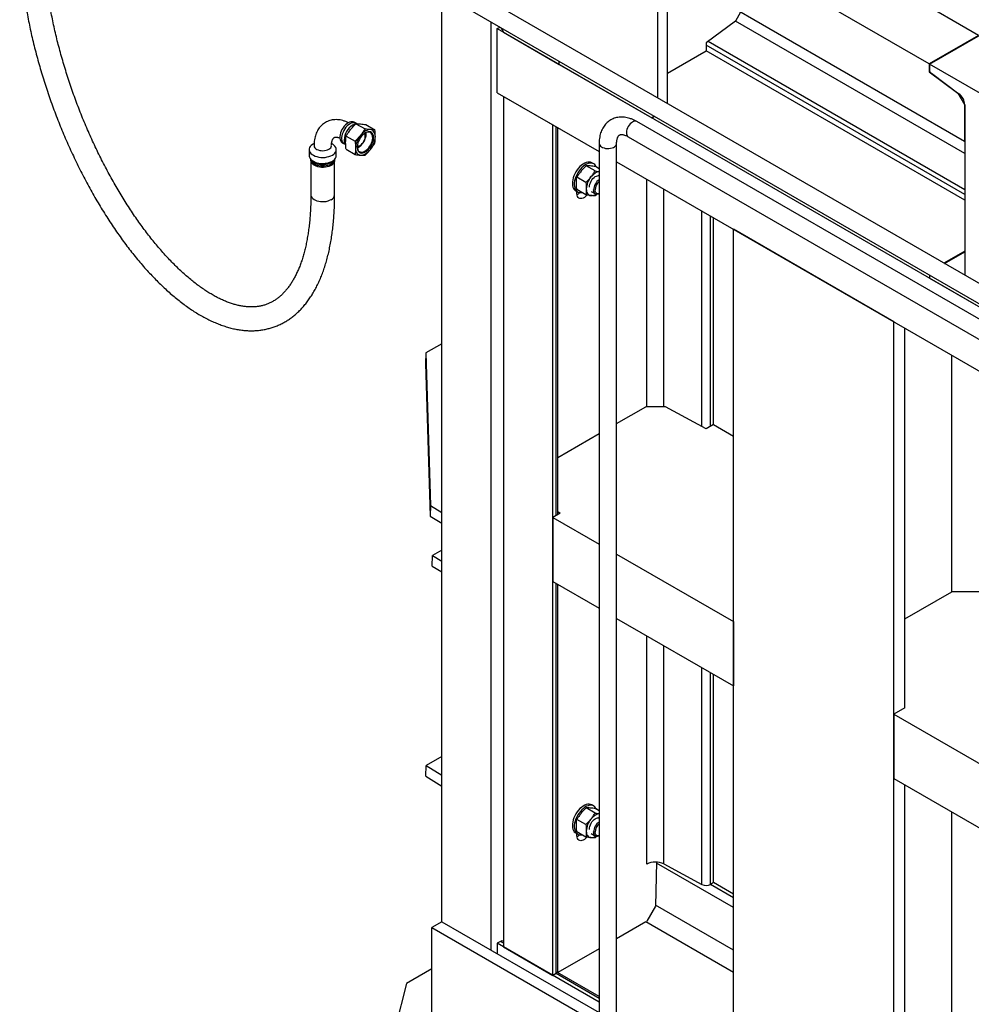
# Model space of a CAD drawing. Header units: millimetres. Extents: x 0 to 25230, y 0 to 17820.
# Tile 7 of 214: x 3034 to 4123, y 10866 to 11993. Entities that reach past the tile are written whole.
import ezdxf

# ---------------------------------------------------------------- set-up
doc = ezdxf.new("R2010")
doc.units = ezdxf.units.MM
doc.linetypes.add('SLD-Sólida', pattern=[0])
doc.layers.add('REFERÊNCIAS', color=9, linetype='SLD-Sólida')

msp = doc.modelspace()

# ---------------------------------------------------------------- linework, layer by layer
at = {"color": 7, "linetype": 'SLD-Sólida', "lineweight": 25, "ltscale": 30}
for p, q in [((4797.1, 11307.2), (3192.9, 12233.3)), ((3182.9, 12215.9), (4787.1, 11289.9)), ((3418, 11874.9), (3416.4, 11875.8)), ((3419.5, 11874), (3418.5, 11874.6)), ((3418.6, 11874), (3429, 11868.1)), ((3429.9, 11873), (3440.3, 11867)), ((4761.7, 11286.8), (3740.2, 11876.5)), ((3407.3, 11860), (3417.7, 11854)), ((3429.3, 11862.3), (3429, 11863.1)), ((3730.2, 11859.2), (4751.7, 11269.5)), ((3365.1, 11844.5), (3365.1, 11837.6)), ((3370.7, 11851.4), (3369.6, 11850.8)), ((3391.6, 11850.8), (3390.7, 11851.3)), ((3396.1, 11837.6), (3396.1, 11844.5)), ((3402.9, 11852.5), (3404.5, 11851.5)), ((3405, 11851.2), (3406.2, 11850.5)), ((3407.3, 11844.9), (3417.7, 11838.9)), ((3420.1, 11846.3), (3421.5, 11847)), ((3420.2, 11847.9), (3421.1, 11848)), ((3696.9, 11851.5), (3696.9, 10195.6)), ((3716.9, 10195.6), (3716.9, 11851.5)), ((3367, 11831.9), (3367, 11792.7)), ((3394.2, 11792.7), (3394.2, 11831.9))]:
    msp.add_line(p, q, dxfattribs=at)
at = {"color": 7, "linetype": 'SLD-Sólida', "lineweight": 25, "ltscale": 30, "flags": 128}
for points in [[(3416.4, 11875.8), (3415.5, 11876.2), (3414.2, 11876.4), (3412.7, 11876.3), (3411.2, 11875.9), (3409.6, 11875.1), (3408.1, 11874.1), (3406.5, 11872.7), (3405.1, 11871.2), (3403.8, 11869.4), (3402.6, 11867.5), (3401.7, 11865.5), (3400.9, 11863.5), (3400.4, 11861.5), (3400.1, 11859.6), (3400.1, 11857.7), (3400.4, 11856.1), (3400.9, 11854.7), (3401.7, 11853.5), (3402.6, 11852.6), (3402.9, 11852.5)], [(3418.5, 11874.6), (3417.6, 11875), (3416.3, 11875.2), (3414.9, 11875.1), (3413.3, 11874.7), (3411.8, 11873.9), (3410.2, 11872.9), (3408.7, 11871.5), (3407.2, 11870), (3405.9, 11868.2), (3404.7, 11866.3), (3403.8, 11864.3), (3403, 11862.3), (3402.5, 11860.3), (3402.2, 11858.3), (3402.2, 11856.5), (3402.5, 11854.9), (3403, 11853.4), (3403.8, 11852.3), (3404.7, 11851.4), (3405, 11851.2)], [(3435.1, 11867.3), (3433.8, 11867.3), (3432.4, 11867), (3430.9, 11866.5), (3429.4, 11865.8), (3428, 11864.8), (3426.5, 11863.6), (3425.1, 11862.3), (3423.8, 11860.7)], [(3440.8, 11859.2), (3440.7, 11860.9), (3440.4, 11862.4), (3439.9, 11863.7), (3439.2, 11864.9), (3438.4, 11865.8), (3437.4, 11866.6), (3436.3, 11867), (3435.1, 11867.3)], [(3735.2, 11876), (3733.9, 11875.1), (3732.6, 11873.9), (3731.4, 11872.5), (3730.3, 11870.9), (3729.5, 11869.2), (3728.8, 11867.5), (3728.4, 11865.8), (3728.2, 11864.1), (3728.2, 11862.6), (3728.5, 11861.3), (3729.1, 11860.2), (3729.9, 11859.4), (3730.2, 11859.2)], [(3429.4, 11841.8), (3431, 11842.8), (3432.5, 11844.2), (3433.9, 11845.7), (3435.2, 11847.4), (3436.4, 11849.3), (3437.3, 11851.3), (3438.1, 11853.3), (3438.6, 11855.3), (3438.8, 11857.2), (3438.8, 11859), (3438.6, 11860.7), (3438.1, 11862.1), (3437.3, 11863.2), (3436.4, 11864.1), (3435.2, 11864.7), (3433.9, 11864.9), (3432.5, 11864.8), (3431, 11864.3), (3429.4, 11863.6), (3427.9, 11862.6), (3426.4, 11861.2), (3424.9, 11859.7), (3423.6, 11858), (3422.5, 11856.1), (3421.5, 11854.1), (3420.8, 11852.1), (3420.3, 11850.1), (3420, 11848.2), (3420, 11846.4), (3420.3, 11844.7), (3420.8, 11843.3), (3421.5, 11842.2), (3422.5, 11841.3), (3423.6, 11840.8), (3424.9, 11840.5), (3426.4, 11840.6), (3427.9, 11841.1), (3429.4, 11841.8)], [(3423.4, 11848.9), (3424.6, 11849.8), (3425.9, 11850.9), (3427, 11852.3), (3428, 11853.8), (3428.8, 11855.4), (3429.3, 11857.1), (3429.6, 11858.7), (3429.7, 11860.3), (3429.5, 11861.6), (3429.1, 11862.7), (3428.8, 11863.2)], [(3423.4, 11849.3), (3424.6, 11850.1), (3425.8, 11851.3), (3426.9, 11852.6), (3427.8, 11854.1), (3428.6, 11855.7), (3429.1, 11857.4), (3429.3, 11858.9), (3429.3, 11860.4), (3429.1, 11861.7), (3428.6, 11862.7), (3428.4, 11862.9)], [(3428.9, 11842.7), (3430.4, 11843.7), (3431.9, 11845), (3433.3, 11846.5), (3434.5, 11848.2), (3435.6, 11850.1), (3436.5, 11852), (3437.2, 11853.9), (3437.6, 11855.9), (3437.8, 11857.7), (3437.7, 11859.4), (3437.4, 11860.9), (3436.9, 11862.2), (3436.1, 11863.3), (3435.1, 11864), (3433.9, 11864.4), (3432.6, 11864.5), (3431.2, 11864.3), (3429.7, 11863.7), (3429.2, 11863.4)], [(3429, 11863.1), (3428.9, 11863.3), (3428.9, 11863.3)], [(3369.6, 11850.8), (3368.8, 11850.3), (3367.4, 11849.2), (3366.3, 11848), (3365.5, 11846.7), (3365.1, 11845.3), (3365.1, 11844), (3365.4, 11842.6), (3366.1, 11841.3), (3367.1, 11840), (3368.4, 11838.9), (3370, 11837.9), (3371.9, 11837), (3374, 11836.4), (3376.2, 11835.9), (3378.5, 11835.6), (3380.9, 11835.5), (3383.2, 11835.6), (3385.5, 11836), (3387.7, 11836.5), (3389.7, 11837.2), (3391.6, 11838.1)], [(3370.6, 11849), (3370.6, 11848.6), (3370.9, 11847.5), (3371.6, 11846.5), (3372.6, 11845.5), (3373.8, 11844.7), (3375.4, 11844.1), (3377.1, 11843.6), (3378.9, 11843.3), (3380.8, 11843.2), (3382.7, 11843.3), (3384.5, 11843.7), (3386.2, 11844.2), (3387.6, 11844.9)], [(3391.6, 11838.1), (3393.1, 11839.2), (3394.4, 11840.3), (3395.3, 11841.6), (3395.9, 11842.9), (3396.1, 11844.3), (3396, 11845.7), (3395.5, 11847), (3394.6, 11848.3), (3393.4, 11849.5), (3392, 11850.6), (3391.6, 11850.8)], [(3418.1, 11846.2), (3418.2, 11844.5), (3418.5, 11843), (3419, 11841.7), (3419.6, 11840.5), (3420.5, 11839.6), (3421.4, 11838.8), (3422.5, 11838.4), (3423.8, 11838.1)], [(3420, 11847.9), (3420, 11847.9), (3420.2, 11847.9)], [(3420, 11847.6), (3420, 11847.4), (3420.2, 11845.8), (3420.6, 11844.4), (3421.3, 11843.2), (3422.2, 11842.3), (3423.3, 11841.8), (3424.6, 11841.5), (3425.9, 11841.6), (3427.4, 11842), (3428.9, 11842.7)], [(3423.8, 11838.1), (3425.1, 11838.1), (3426.5, 11838.4), (3428, 11838.9), (3429.4, 11839.6), (3430.9, 11840.6), (3432.4, 11841.8), (3433.8, 11843.1), (3435.1, 11844.7)], [(3696.9, 11851.5), (3697.1, 11850.5), (3697.6, 11849.5), (3698.4, 11848.5), (3699.5, 11847.6), (3700.9, 11846.9), (3702.6, 11846.3), (3704.4, 11845.9), (3706.2, 11845.7), (3708.1, 11845.8), (3710, 11846), (3711.7, 11846.4), (3713.3, 11847), (3714.7, 11847.8), (3715.7, 11848.7), (3716.5, 11849.7), (3716.9, 11850.8), (3716.9, 11851.5)], [(3365.1, 11837.6), (3365.1, 11837.1), (3365.4, 11835.8), (3366.1, 11834.4), (3367.1, 11833.2), (3368.4, 11832.1), (3370, 11831.1), (3371.9, 11830.2), (3374, 11829.5), (3376.2, 11829), (3378.5, 11828.7), (3380.9, 11828.7), (3383.2, 11828.8), (3385.5, 11829.1), (3387.7, 11829.7), (3389.7, 11830.4), (3391.6, 11831.3)], [(3394.1, 11832.9), (3394.1, 11832.7), (3394.2, 11831.4), (3393.8, 11830.2), (3393.2, 11829), (3392.2, 11827.9), (3390.9, 11826.8), (3389.4, 11825.9), (3387.6, 11825.2), (3385.7, 11824.6), (3383.6, 11824.3), (3381.4, 11824.1), (3379.2, 11824.1), (3377.1, 11824.3), (3375, 11824.8), (3373.1, 11825.4), (3371.4, 11826.1), (3369.9, 11827.1), (3368.7, 11828.1), (3367.8, 11829.3), (3367.2, 11830.5), (3367, 11831.8), (3367.1, 11832.9)], [(3367.1, 11833.2), (3367.1, 11832.8), (3367.5, 11831.5), (3368.2, 11830.3), (3369.3, 11829.2), (3370.6, 11828.3), (3372.2, 11827.4), (3374.1, 11826.7), (3376, 11826.2), (3378.1, 11825.9), (3380.3, 11825.7), (3382.5, 11825.8), (3384.6, 11826.1), (3386.6, 11826.6), (3388.5, 11827.2), (3390.1, 11828)], [(3367.9, 11832.5), (3368.2, 11832), (3369.3, 11830.9), (3370.6, 11829.9), (3372.2, 11829), (3374.1, 11828.3), (3376, 11827.8), (3378.1, 11827.5), (3380.3, 11827.4), (3382.5, 11827.5), (3384.6, 11827.7), (3386.6, 11828.2), (3388.5, 11828.8), (3390.1, 11829.7)], [(3391.6, 11831.3), (3393.1, 11832.3), (3394.4, 11833.5), (3395.3, 11834.8), (3395.9, 11836.1), (3396.1, 11837.5), (3396.1, 11837.6)], [(3367, 11792.7), (3367, 11791.9), (3367.4, 11790.7), (3368.2, 11789.5), (3369.2, 11788.4), (3370.6, 11787.4), (3372.2, 11786.5), (3374, 11785.8), (3376, 11785.3), (3378.1, 11785), (3380.3, 11784.9), (3382.5, 11784.9), (3384.6, 11785.2), (3386.7, 11785.7), (3388.5, 11786.4), (3390.2, 11787.2)]]:
    msp.add_lwpolyline(points, dxfattribs=at)
at = {"color": 7, "linetype": 'SLD-Sólida', "lineweight": 25, "ltscale": 900}
for centre, radius, start, end in [((3425.5, 11855), 20.4, 121.5565, 178.4588), ((3738.1, 11872), 4.95, 65.185, 126.1255), ((3442.7, 11845), 24.6, 140.2279, 177.3607), ((3415.8, 11862.3), 14.5, 335.6378, 6.5276), ((3413.4, 11863.4), 17, 341.6164, 357.8817), ((3416.2, 11860.4), 24.6, 320.2279, 357.3607), ((3385.8, 11849.3), 4.82, 292.9339, 355.7212), ((3420.5, 11853.3), 5.31, 265.1742, 302.9422), ((3420.7, 11853.4), 4.91, 262.8879, 303.2339), ((3412.2, 11861.2), 17, 302.1318, 318.3808), ((3412.7, 11861.5), 16.9, 301.4108, 322.7158), ((3387.3, 11834.3), 6.84, 294.2599, 351.2128), ((3385.9, 11837.5), 8.85, 298.277, 325.5988), ((3387.5, 11793.3), 6.75, 293.9307, 354.7491)]:
    msp.add_arc(centre, radius, start, end, dxfattribs=at)
at = {"color": 7, "linetype": 'SLD-Sólida', "lineweight": 25, "ltscale": 30}
for points, knots in [([(3033.7, 12087.7), (3033.7, 12086.2), (3033.8, 12082), (3033.9, 12074.8), (3034.3, 12066.2), (3034.8, 12057.5), (3035.5, 12048.7), (3036.4, 12039.8), (3037.5, 12030.7), (3038.7, 12021.6), (3040.1, 12012.4), (3041.7, 12003.2), (3043.4, 11993.9), (3045.4, 11984.5), (3047.4, 11975.1), (3049.6, 11965.6), (3052, 11956.2), (3054.6, 11946.7), (3057.3, 11937.2), (3060.1, 11927.7), (3063.1, 11918.2), (3066.3, 11908.8), (3069.5, 11899.3), (3072.9, 11889.9), (3076.5, 11880.6), (3080.2, 11871.3), (3084, 11862.1), (3087.9, 11853), (3092, 11843.9), (3096.2, 11834.9), (3100.4, 11826.1), (3104.8, 11817.3), (3109.3, 11808.7), (3113.9, 11800.2), (3118.6, 11791.8), (3123.4, 11783.6), (3128.3, 11775.5), (3133.3, 11767.6), (3138.3, 11759.8), (3143.4, 11752.3), (3148.6, 11744.9), (3153.8, 11737.6), (3159.1, 11730.6), (3164.5, 11723.8), (3169.9, 11717.2), (3175.4, 11710.8), (3180.9, 11704.7), (3186.5, 11698.7), (3192, 11693.1), (3197.7, 11687.6), (3203.3, 11682.4), (3209, 11677.4), (3214.7, 11672.7), (3220.4, 11668.3), (3226.1, 11664.1), (3231.8, 11660.2), (3237.5, 11656.6), (3243.2, 11653.3), (3248.9, 11650.3), (3254.6, 11647.6), (3260.2, 11645.2), (3265.8, 11643.1), (3271.4, 11641.3), (3276.9, 11639.8), (3282.4, 11638.6), (3287.8, 11637.8), (3293.1, 11637.3), (3298.3, 11637.1), (3303.4, 11637.2), (3308.4, 11637.7), (3313.4, 11638.4), (3318.2, 11639.5), (3322.8, 11640.8), (3327.4, 11642.4), (3331.9, 11644.4), (3336.2, 11646.6), (3340.4, 11649.1), (3344.5, 11651.9), (3348.4, 11655), (3352.2, 11658.3), (3355.9, 11662), (3359.4, 11665.9), (3362.8, 11670.2), (3366, 11674.7), (3369.1, 11679.4), (3372, 11684.5), (3374.7, 11689.8), (3377.3, 11695.4), (3379.7, 11701.2), (3381.9, 11707.3), (3383.9, 11713.6), (3385.8, 11720.1), (3387.4, 11726.8), (3388.9, 11733.8), (3390.2, 11740.9), (3391.3, 11748.3), (3392.3, 11755.8), (3393, 11763.5), (3393.6, 11771.4), (3394, 11779.4), (3394.2, 11786.5), (3394.2, 11791), (3394.2, 11792.7)], [0, 0, 0, 0, 0.005364, 0.01558, 0.025788, 0.035987, 0.046179, 0.056364, 0.066541, 0.076713, 0.086878, 0.097039, 0.107194, 0.117345, 0.127492, 0.137635, 0.147776, 0.157913, 0.168048, 0.178182, 0.188313, 0.198444, 0.208573, 0.218702, 0.228831, 0.238959, 0.249088, 0.259218, 0.269349, 0.279482, 0.289616, 0.299752, 0.309891, 0.320032, 0.330177, 0.340326, 0.350479, 0.360636, 0.370799, 0.380967, 0.391141, 0.401322, 0.411509, 0.421705, 0.431908, 0.44212, 0.452341, 0.462571, 0.472812, 0.483062, 0.493323, 0.503593, 0.513873, 0.524162, 0.534457, 0.544758, 0.555061, 0.56536, 0.575651, 0.585926, 0.596178, 0.606396, 0.616571, 0.626691, 0.636748, 0.64673, 0.656633, 0.666451, 0.676184, 0.685837, 0.695418, 0.704937, 0.714409, 0.723851, 0.733281, 0.742712, 0.752161, 0.761645, 0.77118, 0.780779, 0.79045, 0.800201, 0.810034, 0.819946, 0.829935, 0.839993, 0.850111, 0.860279, 0.870486, 0.880725, 0.890984, 0.901258, 0.91154, 0.921825, 0.932108, 0.942385, 0.952657, 0.96292, 0.973174, 0.983419, 0.993655, 1, 1, 1, 1]), ([(3367, 11792.7), (3367, 11791.4), (3367, 11787.5), (3366.8, 11781.1), (3366.5, 11773.8), (3366, 11766.6), (3365.3, 11759.7), (3364.5, 11752.9), (3363.5, 11746.4), (3362.4, 11740.1), (3361.2, 11734), (3359.7, 11728.1), (3358.2, 11722.5), (3356.5, 11717.1), (3354.7, 11712), (3352.7, 11707.1), (3350.6, 11702.5), (3348.4, 11698.2), (3346.1, 11694.1), (3343.7, 11690.3), (3341.2, 11686.7), (3338.5, 11683.4), (3335.8, 11680.3), (3332.9, 11677.6), (3329.9, 11675), (3326.8, 11672.7), (3323.6, 11670.7), (3320.2, 11669), (3316.7, 11667.5), (3313.1, 11666.2), (3309.3, 11665.3), (3305.4, 11664.7), (3301.5, 11664.4), (3297.4, 11664.3), (3293.3, 11664.6), (3289.1, 11665.1), (3284.8, 11665.9), (3280.5, 11667), (3276.1, 11668.3), (3271.6, 11669.9), (3267, 11671.8), (3262.3, 11674), (3257.6, 11676.4), (3252.8, 11679.2), (3248, 11682.1), (3243.1, 11685.4), (3238.2, 11688.9), (3233.2, 11692.7), (3228.2, 11696.8), (3223.1, 11701.1), (3218.1, 11705.7), (3213, 11710.6), (3207.9, 11715.7), (3202.8, 11721), (3197.7, 11726.6), (3192.7, 11732.5), (3187.6, 11738.5), (3182.6, 11744.8), (3177.6, 11751.3), (3172.6, 11758), (3167.7, 11764.9), (3162.9, 11772), (3158.1, 11779.3), (3153.3, 11786.8), (3148.6, 11794.4), (3144, 11802.2), (3139.5, 11810.2), (3135.1, 11818.3), (3130.7, 11826.5), (3126.4, 11834.9), (3122.3, 11843.4), (3118.2, 11852), (3114.3, 11860.7), (3110.4, 11869.4), (3106.7, 11878.3), (3103.1, 11887.2), (3099.6, 11896.2), (3096.3, 11905.3), (3093.1, 11914.4), (3090, 11923.5), (3087.1, 11932.6), (3084.3, 11941.7), (3081.6, 11950.9), (3079.1, 11960), (3076.8, 11969.1), (3074.6, 11978.2), (3072.6, 11987.2), (3070.7, 11996.2), (3069, 12005.1), (3067.4, 12014), (3066, 12022.7), (3064.8, 12031.4), (3063.8, 12040), (3062.9, 12048.5), (3062.1, 12056.8), (3061.6, 12065), (3061.2, 12073.1), (3061, 12080.6), (3060.9, 12085.4), (3060.9, 12087.7)], [0, 0, 0, 0, 0.005409, 0.015647, 0.025876, 0.036092, 0.046298, 0.056492, 0.066674, 0.076846, 0.087007, 0.097158, 0.107302, 0.117441, 0.127579, 0.137719, 0.147866, 0.158028, 0.168216, 0.17844, 0.188716, 0.199062, 0.209499, 0.22005, 0.230741, 0.241593, 0.252622, 0.263828, 0.275185, 0.286641, 0.298099, 0.309463, 0.320673, 0.331703, 0.342554, 0.353241, 0.36379, 0.374226, 0.384575, 0.394857, 0.405089, 0.415288, 0.425463, 0.435625, 0.44578, 0.455933, 0.466089, 0.476249, 0.486417, 0.496594, 0.50678, 0.516977, 0.527186, 0.537405, 0.547634, 0.557875, 0.568125, 0.578385, 0.588654, 0.598931, 0.609216, 0.619509, 0.629809, 0.640115, 0.650426, 0.660744, 0.671065, 0.681392, 0.691722, 0.702055, 0.712392, 0.722731, 0.733072, 0.743415, 0.75376, 0.764105, 0.774452, 0.784798, 0.795145, 0.80549, 0.815835, 0.826179, 0.836521, 0.84686, 0.857198, 0.867532, 0.877863, 0.888191, 0.898514, 0.908832, 0.919146, 0.929453, 0.939755, 0.95005, 0.960337, 0.970617, 0.980888, 0.991151, 1, 1, 1, 1]), ([(3410.1, 11875.2), (3409.5, 11875.5), (3407.9, 11876.3), (3405.3, 11877.2), (3402.1, 11878.1), (3399, 11878.6), (3395.9, 11878.8), (3393, 11878.6), (3390.1, 11878.1), (3387.4, 11877.3), (3384.9, 11876.3), (3382.5, 11874.9), (3380.4, 11873.3), (3378.4, 11871.4), (3376.6, 11869.3), (3375.1, 11867), (3373.7, 11864.5), (3372.6, 11861.8), (3371.7, 11858.9), (3371.1, 11855.8), (3370.7, 11852.5), (3370.6, 11850.2), (3370.6, 11849)], [0, 0, 0, 0, 0.029281, 0.084887, 0.140004, 0.194274, 0.247386, 0.299168, 0.349618, 0.398888, 0.447228, 0.494951, 0.542392, 0.589788, 0.63748, 0.685787, 0.734984, 0.785271, 0.836739, 0.889347, 0.942925, 1, 1, 1, 1]), ([(3740.2, 11876.5), (3739.7, 11876.8), (3738.1, 11877.7), (3735.4, 11878.9), (3732.2, 11880.1), (3729.1, 11881), (3725.9, 11881.5), (3722.8, 11881.7), (3719.8, 11881.6), (3716.9, 11881.1), (3714.2, 11880.4), (3711.7, 11879.3), (3709.3, 11877.9), (3707.1, 11876.3), (3705.1, 11874.5), (3703.3, 11872.4), (3701.7, 11870.1), (3700.3, 11867.6), (3699.1, 11864.9), (3698.2, 11862), (3697.5, 11858.9), (3697.1, 11855.7), (3697, 11853.2), (3696.9, 11851.8), (3696.9, 11851.5)], [0, 0, 0, 0, 0.0283355, 0.0805078, 0.1326556, 0.1843669, 0.2353128, 0.2852061, 0.3338786, 0.3813178, 0.4276516, 0.4731068, 0.5179672, 0.5625431, 0.6070613, 0.6518297, 0.6971456, 0.7432662, 0.7903821, 0.8385871, 0.8878547, 0.9380381, 0.9871084, 1, 1, 1, 1]), ([(3407.3, 11860), (3408.1, 11861.2), (3409.7, 11863.7), (3411.5, 11866.1), (3412.5, 11867.3)], [0, 0, 0, 0, 0.498963, 1, 1, 1, 1]), ([(3412.5, 11867.3), (3413.4, 11868.4), (3415.4, 11870.8), (3417.5, 11873), (3418.6, 11874)], [0, 0, 0, 0, 0.498791, 1, 1, 1, 1]), ([(3418.3, 11873.7), (3418, 11873.6), (3417.1, 11873.5), (3415.9, 11873), (3415.1, 11872.5), (3414.7, 11872.3)], [0, 0, 0, 0, 0.226326, 0.708192, 1, 1, 1, 1]), ([(3418.6, 11874), (3419.4, 11874), (3421, 11874), (3422.9, 11873.9), (3423.8, 11873.8)], [0, 0, 0, 0, 0.498963, 1, 1, 1, 1]), ([(3423.8, 11873.8), (3424.7, 11873.7), (3426.7, 11873.5), (3428.8, 11873.2), (3429.9, 11873)], [0, 0, 0, 0, 0.498791, 1, 1, 1, 1]), ([(3429, 11868.1), (3428.2, 11866.8), (3426.6, 11864.3), (3424.7, 11861.9), (3423.8, 11860.7)], [0, 0, 0, 0, 0.498963, 1, 1, 1, 1]), ([(3435.1, 11867.3), (3434.1, 11867.4), (3432.2, 11867.6), (3430, 11867.9), (3429, 11868.1)], [0, 0, 0, 0, 0.498791, 1, 1, 1, 1]), ([(3440.3, 11867), (3439.5, 11867.1), (3437.9, 11867.1), (3436, 11867.2), (3435.1, 11867.3)], [0, 0, 0, 0, 0.498963, 1, 1, 1, 1]), ([(3440.8, 11859.2), (3440.7, 11860.5), (3440.7, 11863.1), (3440.4, 11865.8), (3440.3, 11867)], [0, 0, 0, 0, 0.51333, 1, 1, 1, 1]), ([(3390.6, 11849), (3390.6, 11849.3), (3390.6, 11850.4), (3390.7, 11852), (3391, 11853.6), (3391.4, 11855), (3391.9, 11856.1), (3392.4, 11856.9), (3392.9, 11857.6), (3393.4, 11858), (3393.9, 11858.3), (3394.5, 11858.6), (3395.2, 11858.7), (3396.2, 11858.7), (3397.3, 11858.6), (3398.7, 11858.3), (3399.7, 11857.9), (3400.2, 11857.8)], [0, 0, 0, 0, 0.033725, 0.097639, 0.161233, 0.224833, 0.28892, 0.354507, 0.423378, 0.498922, 0.588876, 0.672163, 0.743467, 0.808997, 0.871433, 0.93754, 1, 1, 1, 1]), ([(3405.1, 11855.6), (3405.1, 11855.5), (3405, 11854.7), (3405.2, 11853.4), (3405.7, 11851.6), (3406.3, 11850.2), (3406.8, 11849.4), (3406.9, 11849.2)], [0, 0, 0, 0, 0.051326, 0.333714, 0.604638, 0.865512, 1, 1, 1, 1]), ([(3406.8, 11852.7), (3406.8, 11854), (3406.9, 11856.5), (3407.1, 11858.8), (3407.3, 11860)], [0, 0, 0, 0, 0.51333, 1, 1, 1, 1]), ([(3423.8, 11860.7), (3422.8, 11859.6), (3420.9, 11857.3), (3418.7, 11855.1), (3417.7, 11854)], [0, 0, 0, 0, 0.498791, 1, 1, 1, 1]), ([(3440.3, 11852), (3440.4, 11853.1), (3440.7, 11855.5), (3440.7, 11858), (3440.8, 11859.2)], [0, 0, 0, 0, 0.498963, 1, 1, 1, 1]), ([(3716.9, 11851.5), (3716.9, 11851.9), (3717, 11852.9), (3717.1, 11854.5), (3717.4, 11856.2), (3717.8, 11857.6), (3718.3, 11858.8), (3718.8, 11859.7), (3719.3, 11860.4), (3719.8, 11860.9), (3720.4, 11861.2), (3721, 11861.5), (3721.8, 11861.7), (3722.8, 11861.7), (3724, 11861.6), (3725.3, 11861.3), (3726.9, 11860.8), (3728.6, 11860.1), (3729.7, 11859.5), (3730.2, 11859.2)], [0, 0, 0, 0, 0.029998, 0.08688, 0.143484, 0.200088, 0.257097, 0.315365, 0.37638, 0.442931, 0.521124, 0.597963, 0.661982, 0.720674, 0.776466, 0.835556, 0.893141, 0.950233, 1, 1, 1, 1]), ([(3407.3, 11844.9), (3407.1, 11846.2), (3406.9, 11848.9), (3406.8, 11851.4), (3406.8, 11852.7)], [0, 0, 0, 0, 0.498963, 1, 1, 1, 1]), ([(3417.7, 11854), (3417.8, 11852.7), (3418.1, 11850), (3418.1, 11847.4), (3418.1, 11846.2)], [0, 0, 0, 0, 0.498963, 1, 1, 1, 1]), ([(3418.1, 11846.2), (3418.1, 11844.9), (3418.1, 11842.4), (3417.8, 11840), (3417.7, 11838.9)], [0, 0, 0, 0, 0.51333, 1, 1, 1, 1]), ([(3429, 11837.9), (3430, 11839), (3432.2, 11841.2), (3434.1, 11843.5), (3435.1, 11844.7)], [0, 0, 0, 0, 0.498963, 1, 1, 1, 1]), ([(3435.1, 11844.7), (3436, 11845.8), (3437.9, 11848.2), (3439.5, 11850.7), (3440.3, 11852)], [0, 0, 0, 0, 0.498791, 1, 1, 1, 1]), ([(3417.7, 11838.9), (3418.7, 11838.7), (3420.9, 11838.4), (3422.8, 11838.2), (3423.8, 11838.1)], [0, 0, 0, 0, 0.498963, 1, 1, 1, 1]), ([(3423.8, 11838.1), (3424.7, 11838), (3426.5, 11837.9), (3428.2, 11837.9), (3429, 11837.9)], [0, 0, 0, 0, 0.498791, 1, 1, 1, 1])]:
    msp.add_open_spline(points, degree=3, knots=knots, dxfattribs=at)
at = {"layer": 'REFERÊNCIAS', "linetype": 'SLD-Sólida', "lineweight": 25, "ltscale": 30}
for p, q in [((4075, 11942.3), (8628.8, 14571.2)), ((4131.3, 11975.2), (3707.8, 12219.6)), ((4074.7, 11942.5), (3651.2, 12187)), ((4115.1, 11853.9), (3587.6, 12158.4)), ((3764.3, 11903.4), (3764.3, 12056.3)), ((3775, 11897.3), (3775, 12050.2)), ((3516.8, 10960.8), (3516.8, 12023.2)), ((3858.7, 12001.9), (3853.2, 11991.5)), ((3573.3, 10928.1), (3573.3, 11990.6)), ((3853.2, 11991.5), (3819.4, 11966.5)), ((4115.4, 11840.1), (3853.2, 11991.5)), ((3580.4, 11982.9), (3583.5, 11984.7)), ((3580.4, 11982.9), (4787.4, 11286.1)), ((3580.4, 11909.4), (3580.4, 11982.9)), ((3584.5, 11984.1), (3587.6, 11978.8)), ((3587.6, 11978.8), (3651.2, 11942)), ((4115.4, 11798.5), (3821.6, 11968.1)), ((4131.3, 11975.2), (4074.7, 11942.5)), ((3775, 11931.8), (3819.4, 11957.5)), ((3819.4, 11966.5), (3819.4, 11957.5)), ((4115.4, 11793.1), (3819.4, 11963.9)), ((4115.4, 11786.6), (3819.4, 11957.5)), ((3651.2, 11942), (3651.2, 11945.6)), ((3651.2, 11942), (3651.2, 11945.6)), ((3651.2, 11942), (3757.3, 11880.8)), ((4074.7, 11942.5), (4074.7, 11933.4)), ((4075.5, 11933.9), (4074.7, 11933.4)), ((4074.7, 11933.4), (4107.4, 11909.2)), ((4163.4, 11891.3), (4075, 11942.3)), ((4075, 11942.3), (4075, 11935.9)), ((4077.2, 11931.8), (4108.8, 11908.4)), ((3580.4, 11909.4), (3696.9, 11842.1)), ((3587.5, 11905.3), (3644, 11872.7)), ((3587.5, 11905.3), (3587.5, 10932)), ((4107.5, 11909.3), (4107.4, 11909.2)), ((4107.4, 11909.2), (4115.1, 11896)), ((4115.4, 11896.2), (4115.1, 11896)), ((4115.1, 11896), (4115.1, 11853.9)), ((4115.4, 11895.8), (4115.4, 11700.7)), ((3757.3, 11880.8), (3760.4, 11882.6)), ((3760.4, 11882.6), (3757.3, 11880.8)), ((3644, 10899.4), (3644, 11872.7)), ((3647.6, 11425.6), (3647.6, 11870.6)), ((3649.7, 11426.8), (3649.7, 11869.4)), ((4115.1, 11853.9), (4115.4, 11854.1)), ((3692.4, 11820), (3682, 11826)), ((3690.8, 11828.1), (3688.6, 11829.3)), ((3696.9, 11822.5), (3692.6, 11825)), ((3716.9, 11830.6), (4633.7, 11301.4)), ((3681.8, 11806.8), (3671.4, 11812.8)), ((3696.9, 11814.4), (3696.4, 11814.7)), ((3751.5, 11550.1), (3751.5, 11810.6)), ((3681.8, 11792.6), (3671.4, 11798.7)), ((3771, 11550.1), (3771, 11799.4)), ((3670.2, 11797.3), (3672.3, 11796.1)), ((3671.6, 11793.9), (3671.6, 11796.5)), ((3687.8, 11796.5), (3692.6, 11793.8)), ((3694, 11793.3), (3692.4, 11791.7)), ((3814.6, 11527.6), (3814.6, 11774.2)), ((3824.3, 11527.7), (3824.3, 11768.6)), ((3827.9, 11529.7), (3827.9, 11766.5)), ((4034.4, 11647.3), (3850.6, 11753.5)), ((3850.6, 10780.1), (3850.6, 11753.5)), ((4115.4, 11728.3), (4091.5, 11714.5)), ((4092.2, 11714.1), (4115.4, 11727.5)), ((4075, 11700.9), (4075, 11697.4)), ((4075, 11697.4), (4163.4, 11646.3)), ((4034.4, 10674), (4034.4, 11647.3)), ((4046.8, 11205.4), (4046.8, 11640.2)), ((3516.8, 11622.2), (3498.5, 11611.7)), ((3498.5, 11611.7), (3498.2, 11599.7)), ((3498.5, 11611.7), (3504.1, 11437.2)), ((4100.5, 11338.4), (4100.5, 11609.1)), ((3498.2, 11599.7), (3503.7, 11425.1)), ((3716.9, 11531), (3750.2, 11550.1)), ((3772.8, 11550.1), (3750.2, 11550.1)), ((3819.5, 11524.9), (3772.8, 11550.1)), ((3827.9, 11529.7), (3819.5, 11524.9)), ((3827.9, 11529.7), (3850.6, 11516.6)), ((3649.7, 11492.1), (3696.9, 11519.4)), ((3504.1, 11437.2), (3503.7, 11425.1)), ((3504.1, 11437.2), (3516.8, 11429.3)), ((3652.4, 11428.4), (3644, 11423.6)), ((3649.7, 11430.1), (3652.4, 11428.4)), ((3503.7, 11425.1), (3516.8, 11417.1)), ((3644, 11423.6), (3696.9, 11393)), ((3644, 11423.6), (3644, 11350.1)), ((3516.8, 11386), (3506.3, 11379.9)), ((3716.9, 11381.5), (3850.6, 11304.4)), ((3505.9, 11367.9), (3506.3, 11379.9)), ((3506.3, 11379.9), (3516.8, 11373.5)), ((3505.9, 11367.9), (3516.8, 11361.2)), ((3644, 11350.1), (3696.9, 11319.5)), ((3647.6, 10901.4), (3647.6, 11348)), ((3649.7, 10904.3), (3649.7, 11346.8)), ((4046.8, 11307.4), (4100.5, 11338.4)), ((4134.5, 11338.4), (4100.5, 11338.4)), ((3716.9, 11308), (3850.6, 11230.9)), ((3850.6, 11304.4), (3850.6, 11230.9)), ((3751.5, 11026.7), (3751.5, 11288)), ((3771, 11026.9), (3771, 11276.8)), ((3814.6, 11003.3), (3814.6, 11251.6)), ((3824.3, 11003.4), (3824.3, 11246)), ((3827.9, 11005.5), (3827.9, 11244)), ((4046.8, 11205.4), (4034.4, 11198.2)), ((4034.4, 11198.2), (4508.9, 10924.3)), ((4034.4, 11198.2), (4034.4, 11124.7)), ((3516.8, 11149.7), (3498.9, 11139.4)), ((3498.5, 11127.4), (3498.9, 11139.4)), ((3498.9, 11139.4), (3516.8, 11128.4)), ((3498.5, 11127.4), (3516.8, 11116.1)), ((4034.4, 11124.7), (4508.9, 10850.8)), ((4046.8, 10681.1), (4046.8, 11117.6)), ((3692.4, 11085.1), (3682, 11091.1)), ((3690.8, 11093.2), (3688.6, 11094.5)), ((3696.9, 11087.6), (3692.6, 11090.2)), ((3681.8, 11071.9), (3671.4, 11077.9)), ((3696.9, 11079.5), (3696.4, 11079.8)), ((4100.5, 10748.9), (4100.5, 11086.6)), ((3670.2, 11062.4), (3672.3, 11061.2)), ((3681.8, 11057.7), (3671.4, 11063.8)), ((3671.6, 11059), (3671.6, 11061.6)), ((3687.8, 11061.6), (3692.6, 11058.9)), ((3694, 11058.4), (3692.4, 11056.8)), ((3762.7, 11029), (3761.4, 10979.1)), ((3850.6, 10977.1), (3762.7, 11027.8)), ((3771, 11026.9), (3814.6, 11003.3)), ((3827.9, 11005.5), (3824.3, 11003.4)), ((3850.6, 10988.3), (3824.3, 11003.4)), ((3850.6, 10992.4), (3827.9, 11005.5)), ((3761.4, 10978.5), (3751.6, 10961.6)), ((3850.6, 10928.3), (3761.5, 10979.8)), ((3516.8, 10960.8), (3505.4, 10954.2)), ((3505.4, 10831.8), (3505.4, 10954.2)), ((3505.4, 10954.2), (3696.9, 10843.7)), ((3516.8, 10960.8), (3696.9, 10856.8)), ((3750.2, 10960.6), (3716.9, 10941.4)), ((3850.6, 10902.6), (3750.2, 10960.6)), ((3584, 10938.1), (3580.4, 10936.1)), ((3696.9, 10868.8), (3580.4, 10936.1)), ((3580.4, 10936.1), (3580.4, 10924)), ((3587.5, 10936.1), (3584, 10938.1)), ((3587.5, 10938.5), (3587.5, 10938.5)), ((3587.5, 10932), (3644, 10899.4)), ((3696.9, 10929.9), (3649.7, 10902.6)), ((3505.4, 10906.9), (3476.3, 10890.1)), ((3647.6, 10901.4), (3644, 10899.4)), ((3696.9, 10872.9), (3647.6, 10901.4)), ((3696.9, 10875.3), (3649.2, 10902.8)), ((3476.3, 10890.1), (3439.1, 10742))]:
    msp.add_line(p, q, dxfattribs=at)
at = {"layer": 'REFERÊNCIAS', "linetype": 'SLD-Sólida', "lineweight": 25, "ltscale": 30, "flags": 128}
for points in [[(3688.6, 11829.3), (3688.6, 11829.4), (3687.2, 11830), (3685.6, 11830.2), (3684, 11830.1), (3682.2, 11829.7), (3680.4, 11829), (3678.6, 11827.9), (3676.8, 11826.6), (3675, 11825.1), (3673.4, 11823.2), (3671.8, 11821.2), (3670.4, 11819.1), (3669.2, 11816.8), (3668.1, 11814.5), (3667.3, 11812.1)], [(3693.8, 11824.3), (3693.7, 11824.7), (3692.9, 11826.1), (3691.9, 11827.3), (3690.7, 11828.2), (3689.3, 11828.7), (3687.8, 11829), (3686.1, 11828.9), (3684.4, 11828.5), (3682.6, 11827.8), (3680.7, 11826.7), (3678.9, 11825.4), (3677.2, 11823.8), (3675.5, 11822), (3673.9, 11820), (3672.5, 11817.9), (3671.3, 11815.6), (3670.3, 11813.3), (3669.4, 11810.9)], [(3667.3, 11812.1), (3666.7, 11809.8), (3666.4, 11807.5), (3666.3, 11805.4), (3666.5, 11803.4), (3666.9, 11801.6), (3667.6, 11800), (3668.5, 11798.7), (3669.6, 11797.7), (3670.2, 11797.3)], [(3669.4, 11810.9), (3668.9, 11808.6), (3668.5, 11806.3), (3668.4, 11804.2), (3668.6, 11802.2), (3669, 11800.4), (3669.7, 11798.8), (3670.6, 11797.5), (3671.7, 11796.4), (3673, 11795.7), (3674.5, 11795.3), (3676.1, 11795.2), (3677.1, 11795.3)], [(3685.8, 11801.3), (3685.8, 11801.5), (3685.9, 11803.1), (3686.3, 11804.8), (3686.9, 11806.6), (3687.7, 11808.3), (3688.7, 11809.9), (3689.9, 11811.3), (3691.2, 11812.5), (3692.5, 11813.5), (3693.8, 11814.2), (3695.1, 11814.6), (3696.4, 11814.7), (3696.9, 11814.6)], [(3696.9, 11819.2), (3696.9, 11819.2), (3695.6, 11819), (3694.2, 11818.5), (3692.8, 11817.8), (3691.5, 11816.9), (3690.1, 11815.8), (3688.8, 11814.5), (3687.5, 11813.1)], [(3682.2, 11799.4), (3682.3, 11797.9), (3682.6, 11796.5), (3683, 11795.2), (3683.6, 11794.1), (3684.4, 11793.3), (3685.3, 11792.6), (3686.4, 11792.1), (3687.5, 11791.9)], [(3696.9, 11793.9), (3695.9, 11793.5), (3694.7, 11793.3), (3693.5, 11793.4), (3692.5, 11793.8), (3691.7, 11794.6), (3691, 11795.6), (3690.7, 11796.9), (3690.5, 11798.3)], [(3696.9, 11794.1), (3696.3, 11794), (3695.2, 11794), (3694.2, 11794.3), (3693.4, 11794.9), (3692.8, 11795.8), (3692.4, 11797), (3692.3, 11798.3)], [(3683, 11792.4), (3682.9, 11792.3), (3681.5, 11790.9), (3680.1, 11789.8), (3678.7, 11789), (3677.3, 11788.5), (3675.9, 11788.3), (3674.7, 11788.5), (3673.7, 11789), (3672.8, 11789.8), (3672.1, 11790.9), (3671.8, 11792.3), (3671.6, 11793.9)], [(3688.6, 11094.5), (3688.6, 11094.5), (3687.2, 11095.1), (3685.6, 11095.3), (3684, 11095.2), (3682.2, 11094.8), (3680.4, 11094.1), (3678.6, 11093.1), (3676.8, 11091.7), (3675, 11090.2), (3673.4, 11088.4), (3671.8, 11086.4), (3670.4, 11084.2), (3669.2, 11081.9), (3668.1, 11079.6), (3667.3, 11077.3)], [(3693.8, 11089.4), (3693.7, 11089.8), (3692.9, 11091.2), (3691.9, 11092.4), (3690.7, 11093.3), (3689.3, 11093.8), (3687.8, 11094.1), (3686.1, 11094), (3684.4, 11093.6), (3682.6, 11092.9), (3680.7, 11091.8), (3678.9, 11090.5), (3677.2, 11088.9), (3675.5, 11087.1), (3673.9, 11085.1), (3672.5, 11083), (3671.3, 11080.7), (3670.3, 11078.4), (3669.4, 11076)], [(3667.3, 11077.3), (3666.7, 11074.9), (3666.4, 11072.7), (3666.3, 11070.5), (3666.5, 11068.5), (3666.9, 11066.7), (3667.6, 11065.1), (3668.5, 11063.8), (3669.6, 11062.8), (3670.2, 11062.4)], [(3685.8, 11066.4), (3685.8, 11066.6), (3685.9, 11068.2), (3686.3, 11069.9), (3686.9, 11071.7), (3687.7, 11073.4), (3688.7, 11075), (3689.9, 11076.4), (3691.2, 11077.7), (3692.5, 11078.6), (3693.8, 11079.3), (3695.1, 11079.7), (3696.4, 11079.8), (3696.9, 11079.7)], [(3696.9, 11084.3), (3696.9, 11084.3), (3695.6, 11084.1), (3694.2, 11083.6), (3692.8, 11082.9), (3691.5, 11082), (3690.1, 11080.9), (3688.8, 11079.7), (3687.5, 11078.2)], [(3669.4, 11076), (3668.9, 11073.7), (3668.5, 11071.4), (3668.4, 11069.3), (3668.6, 11067.3), (3669, 11065.5), (3669.7, 11063.9), (3670.6, 11062.6), (3671.7, 11061.6), (3673, 11060.8), (3674.5, 11060.4), (3676.1, 11060.3), (3677.1, 11060.4)], [(3683, 11057.6), (3682.9, 11057.4), (3681.5, 11056.1), (3680.1, 11054.9), (3678.7, 11054.1), (3677.3, 11053.6), (3675.9, 11053.4), (3674.7, 11053.6), (3673.7, 11054.1), (3672.8, 11054.9), (3672.1, 11056), (3671.8, 11057.4), (3671.6, 11059)], [(3682.2, 11064.6), (3682.3, 11063), (3682.6, 11061.6), (3683, 11060.3), (3683.6, 11059.3), (3684.4, 11058.4), (3685.3, 11057.7), (3686.4, 11057.2), (3687.5, 11057)], [(3696.9, 11059), (3695.9, 11058.6), (3694.7, 11058.4), (3693.5, 11058.5), (3692.5, 11059), (3691.7, 11059.7), (3691, 11060.7), (3690.7, 11062), (3690.5, 11063.5)], [(3696.9, 11059.2), (3696.3, 11059.1), (3695.2, 11059.1), (3694.2, 11059.4), (3693.4, 11060), (3692.8, 11060.9), (3692.4, 11062.1), (3692.3, 11063.5)]]:
    msp.add_lwpolyline(points, dxfattribs=at)
at = {"layer": 'REFERÊNCIAS', "linetype": 'SLD-Sólida', "lineweight": 25, "ltscale": 900}
for centre, radius, start, end in [((4080.5, 11936.2), 5.56, 182.8744, 232.5131), ((4098.5, 11895), 16.9, 2.8744, 52.5131), ((3705.2, 11798.4), 23, 140.2279, 177.3607), ((3706.1, 11797.6), 15.5, 125.9315, 177.1961), ((3706, 11797.6), 13.7, 131.4105, 177.0021), ((3666.1, 11804.2), 12.5, 296.6149, 314.007), ((3687.8, 11801.7), 9.84, 268.6891, 303.2883), ((3705.2, 11063.5), 23, 140.2279, 177.3607), ((3706.1, 11062.7), 15.5, 125.9315, 177.1961), ((3706, 11062.7), 13.7, 131.4105, 177.0021), ((3666.1, 11069.3), 12.5, 296.6149, 314.007), ((3687.8, 11066.9), 9.84, 268.6891, 303.2883), ((3761.4, 11007.6), 21.5, 63.6808, 117.4162), ((3819.4, 11013), 10.8, 243.7921, 297.3048), ((3586, 10935.3), 3.46, 65.1332, 126.1773), ((3646.3, 10904.5), 3.37, 292.8725, 355.8073)]:
    msp.add_arc(centre, radius, start, end, dxfattribs=at)
at = {"layer": 'REFERÊNCIAS', "linetype": 'SLD-Sólida', "lineweight": 25, "ltscale": 30}
for points, knots in [([(3682, 11826), (3681, 11825), (3678.9, 11822.9), (3677.1, 11820.7), (3676.2, 11819.6)], [0, 0, 0, 0, 0.498963, 1, 1, 1, 1]), ([(3686.8, 11825.8), (3686, 11825.8), (3684.2, 11826), (3682.7, 11826), (3682, 11826)], [0, 0, 0, 0, 0.498791, 1, 1, 1, 1]), ([(3692.6, 11825), (3691.6, 11825.2), (3689.6, 11825.5), (3687.7, 11825.7), (3686.8, 11825.8)], [0, 0, 0, 0, 0.498963, 1, 1, 1, 1]), ([(3670.9, 11806), (3670.9, 11807.1), (3671, 11809.5), (3671.2, 11811.7), (3671.4, 11812.8)], [0, 0, 0, 0, 0.498791, 1, 1, 1, 1]), ([(3676.2, 11819.6), (3675.4, 11818.5), (3673.6, 11816.3), (3672.1, 11814), (3671.4, 11812.8)], [0, 0, 0, 0, 0.498791, 1, 1, 1, 1]), ([(3681.8, 11806.8), (3682.8, 11807.8), (3684.8, 11809.8), (3686.6, 11812), (3687.5, 11813.1)], [0, 0, 0, 0, 0.498963, 1, 1, 1, 1]), ([(3687.5, 11813.1), (3688.4, 11814.2), (3690.1, 11816.5), (3691.6, 11818.8), (3692.4, 11820)], [0, 0, 0, 0, 0.498791, 1, 1, 1, 1]), ([(3692.4, 11820), (3693.4, 11819.8), (3695, 11819.6), (3696.4, 11819.4), (3696.9, 11819.4)], [0, 0, 0, 0, 0.636254, 1, 1, 1, 1]), ([(3671.4, 11798.7), (3671.3, 11799.3), (3671, 11801.8), (3671, 11804.2), (3670.9, 11806)], [0, 0, 0, 0, 0.251673, 1, 1, 1, 1]), ([(3681.8, 11806.8), (3681.9, 11805.5), (3682.2, 11803), (3682.2, 11800.6), (3682.2, 11799.4)], [0, 0, 0, 0, 0.498963, 1, 1, 1, 1]), ([(3682.2, 11799.4), (3682.2, 11797.7), (3682.1, 11795.4), (3681.9, 11793.2), (3681.8, 11792.6)], [0, 0, 0, 0, 0.748327, 1, 1, 1, 1]), ([(3687.5, 11791.9), (3686.6, 11792), (3684.8, 11792.2), (3682.8, 11792.5), (3681.8, 11792.6)], [0, 0, 0, 0, 0.498791, 1, 1, 1, 1]), ([(3692.4, 11791.7), (3691.6, 11791.7), (3690.1, 11791.7), (3688.4, 11791.8), (3687.5, 11791.9)], [0, 0, 0, 0, 0.498963, 1, 1, 1, 1]), ([(3682, 11091.1), (3681, 11090.1), (3678.9, 11088), (3677.1, 11085.9), (3676.2, 11084.8)], [0, 0, 0, 0, 0.498963, 1, 1, 1, 1]), ([(3686.8, 11090.9), (3686, 11091), (3684.2, 11091.1), (3682.7, 11091.1), (3682, 11091.1)], [0, 0, 0, 0, 0.498791, 1, 1, 1, 1]), ([(3692.6, 11090.2), (3691.6, 11090.3), (3689.6, 11090.6), (3687.7, 11090.8), (3686.8, 11090.9)], [0, 0, 0, 0, 0.498963, 1, 1, 1, 1]), ([(3670.9, 11071.1), (3670.9, 11072.3), (3671, 11074.6), (3671.2, 11076.8), (3671.4, 11077.9)], [0, 0, 0, 0, 0.498791, 1, 1, 1, 1]), ([(3676.2, 11084.8), (3675.4, 11083.6), (3673.6, 11081.4), (3672.1, 11079.1), (3671.4, 11077.9)], [0, 0, 0, 0, 0.498791, 1, 1, 1, 1]), ([(3681.8, 11071.9), (3682.8, 11072.9), (3684.8, 11075), (3686.6, 11077.1), (3687.5, 11078.2)], [0, 0, 0, 0, 0.498963, 1, 1, 1, 1]), ([(3687.5, 11078.2), (3688.4, 11079.3), (3690.1, 11081.6), (3691.6, 11083.9), (3692.4, 11085.1)], [0, 0, 0, 0, 0.498791, 1, 1, 1, 1]), ([(3692.4, 11085.1), (3693.4, 11084.9), (3695, 11084.7), (3696.4, 11084.5), (3696.9, 11084.5)], [0, 0, 0, 0, 0.636254, 1, 1, 1, 1]), ([(3671.4, 11063.8), (3671.3, 11064.4), (3671, 11066.9), (3671, 11069.3), (3670.9, 11071.1)], [0, 0, 0, 0, 0.251673, 1, 1, 1, 1]), ([(3681.8, 11071.9), (3681.9, 11070.6), (3682.2, 11068.1), (3682.2, 11065.8), (3682.2, 11064.6)], [0, 0, 0, 0, 0.498963, 1, 1, 1, 1]), ([(3682.2, 11064.6), (3682.2, 11062.8), (3682.1, 11060.5), (3681.9, 11058.3), (3681.8, 11057.7)], [0, 0, 0, 0, 0.748327, 1, 1, 1, 1]), ([(3687.5, 11057), (3686.6, 11057.1), (3684.8, 11057.3), (3682.8, 11057.6), (3681.8, 11057.7)], [0, 0, 0, 0, 0.498791, 1, 1, 1, 1]), ([(3692.4, 11056.8), (3691.6, 11056.8), (3690.1, 11056.8), (3688.4, 11056.9), (3687.5, 11057)], [0, 0, 0, 0, 0.498963, 1, 1, 1, 1])]:
    msp.add_open_spline(points, degree=3, knots=knots, dxfattribs=at)

doc.saveas('drawing.dxf')
